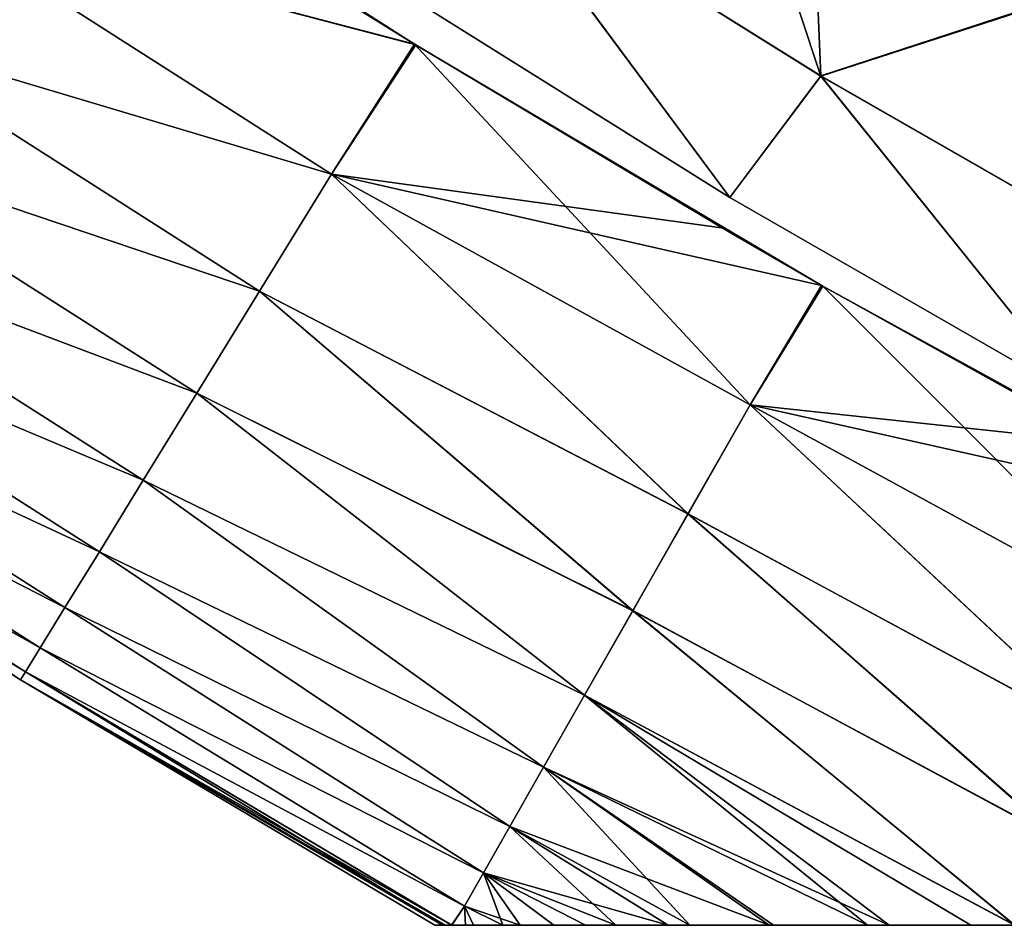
# Model space of a CAD drawing. Header units: millimetres. Extents: x -101 to 102, y -40 to 284.
# Tile 58 of 183: x -79 to -66, y 55 to 67. Entities that reach past the tile are written whole.
import ezdxf

# ---------------------------------------------------------------- set-up
doc = ezdxf.new("R2010")
doc.units = ezdxf.units.MM
doc.header["$LTSCALE"] = 65.185185
for name, color, linetype in [('48', 7, 'CONTINUOUS'), ('53', 7, 'CONTINUOUS'), ('88', 7, 'CONTINUOUS'), ('97', 7, 'CONTINUOUS')]:
    doc.layers.add(name, color=color, linetype=linetype)

msp = doc.modelspace()

# ---------------------------------------------------------------- linework, layer by layer
at = {"layer": '48', "color": 7, "linetype": 'Continuous'}
for points in [[(-69.435, 55.3, -0.054), (-69.32, 55.3, 2.797), (-73.537, 55.3, 0.182), (-69.435, 55.3, -0.054)], [(-73.537, 55.3, 0.182), (-69.32, 55.3, 2.797), (-73.405, 55.3, 3.018), (-73.537, 55.3, 0.182)], [(-73.442, 55.3, -2.583), (-69.435, 55.3, -0.054), (-73.537, 55.3, 0.182), (-73.442, 55.3, -2.583)], [(-69.31, 55.3, -2.919), (-69.435, 55.3, -0.054), (-73.442, 55.3, -2.583), (-69.31, 55.3, -2.919)], [(-73.326, 55.3, -3.861), (-69.31, 55.3, -2.919), (-73.442, 55.3, -2.583), (-73.326, 55.3, -3.861)], [(-69.32, 55.3, 2.797), (-68.969, 55.3, 5.626), (-73.405, 55.3, 3.018), (-69.32, 55.3, 2.797)], [(-73.405, 55.3, 3.018), (-68.969, 55.3, 5.626), (-73.328, 55.3, 3.837), (-73.405, 55.3, 3.018)], [(-73.328, 55.3, 3.837), (-68.969, 55.3, 5.626), (-73.053, 55.3, 5.902), (-73.328, 55.3, 3.837)], [(-73.152, 55.3, -5.265), (-69.31, 55.3, -2.919), (-73.326, 55.3, -3.861), (-73.152, 55.3, -5.265)], [(-68.944, 55.3, -5.765), (-69.31, 55.3, -2.919), (-73.152, 55.3, -5.265), (-68.944, 55.3, -5.765)], [(-72.684, 55.3, -7.838), (-68.944, 55.3, -5.765), (-73.152, 55.3, -5.265), (-72.684, 55.3, -7.838)], [(-68.969, 55.3, 5.626), (-68.387, 55.3, 8.411), (-73.053, 55.3, 5.902), (-68.969, 55.3, 5.626)], [(-73.053, 55.3, 5.902), (-68.387, 55.3, 8.411), (-72.467, 55.3, 8.759), (-73.053, 55.3, 5.902)], [(-68.346, 55.3, -8.574), (-68.944, 55.3, -5.765), (-72.684, 55.3, -7.838), (-68.346, 55.3, -8.574)], [(-72.048, 55.3, -10.319), (-68.346, 55.3, -8.574), (-72.684, 55.3, -7.838), (-72.048, 55.3, -10.319)], [(-68.387, 55.3, 8.411), (-67.586, 55.3, 11.143), (-72.467, 55.3, 8.759), (-68.387, 55.3, 8.411)], [(-72.467, 55.3, 8.759), (-67.586, 55.3, 11.143), (-71.651, 55.3, 11.6), (-72.467, 55.3, 8.759)], [(-67.533, 55.3, -11.295), (-68.346, 55.3, -8.574), (-72.048, 55.3, -10.319), (-67.533, 55.3, -11.295)], [(-71.267, 55.3, -12.716), (-67.533, 55.3, -11.295), (-72.048, 55.3, -10.319), (-71.267, 55.3, -12.716)], [(-67.586, 55.3, 11.143), (-66.569, 55.3, 13.812), (-71.651, 55.3, 11.6), (-67.586, 55.3, 11.143)], [(-71.651, 55.3, 11.6), (-66.569, 55.3, 13.812), (-70.612, 55.3, 14.396), (-71.651, 55.3, 11.6)], [(-66.525, 55.3, -13.921), (-67.533, 55.3, -11.295), (-71.267, 55.3, -12.716), (-66.525, 55.3, -13.921)], [(-70.341, 55.3, -15.028), (-66.525, 55.3, -13.921), (-71.267, 55.3, -12.716), (-70.341, 55.3, -15.028)], [(-66.569, 55.3, 13.812), (-65.366, 55.3, 16.387), (-70.612, 55.3, 14.396), (-66.569, 55.3, 13.812)], [(-70.612, 55.3, 14.396), (-65.366, 55.3, 16.387), (-69.348, 55.3, 17.15), (-70.612, 55.3, 14.396)], [(-65.334, 55.3, -16.442), (-66.525, 55.3, -13.921), (-70.341, 55.3, -15.028), (-65.334, 55.3, -16.442)], [(-69.291, 55.3, -17.262), (-65.334, 55.3, -16.442), (-70.341, 55.3, -15.028), (-69.291, 55.3, -17.262)], [(-65.366, 55.3, 16.387), (-63.983, 55.3, 18.862), (-69.348, 55.3, 17.15), (-65.366, 55.3, 16.387)], [(-69.348, 55.3, 17.15), (-63.983, 55.3, 18.862), (-67.844, 55.3, 19.875), (-69.348, 55.3, 17.15)], [(-63.994, 55.3, -18.847), (-65.334, 55.3, -16.442), (-69.291, 55.3, -17.262), (-63.994, 55.3, -18.847)], [(-68.114, 55.3, -19.417), (-63.994, 55.3, -18.847), (-69.291, 55.3, -17.262), (-68.114, 55.3, -19.417)], [(-62.512, 55.3, -21.132), (-63.994, 55.3, -18.847), (-68.114, 55.3, -19.417), (-62.512, 55.3, -21.132)], [(-66.819, 55.3, -21.508), (-62.512, 55.3, -21.132), (-68.114, 55.3, -19.417), (-66.819, 55.3, -21.508)], [(-63.983, 55.3, 18.862), (-62.443, 55.3, 21.234), (-67.844, 55.3, 19.875), (-63.983, 55.3, 18.862)], [(-67.844, 55.3, 19.875), (-62.443, 55.3, 21.234), (-66.268, 55.3, 22.332), (-67.844, 55.3, 19.875)], [(-66.273, 55.3, -22.319), (-62.512, 55.3, -21.132), (-66.819, 55.3, -21.508), (-66.273, 55.3, -22.319)]]:
    msp.add_3dface(points, dxfattribs=at)
at = {"layer": '53', "color": 7, "linetype": 'Continuous'}
for points in [[(-78.784, 69.541, -35.807), (-73.794, 66.353, -35.796), (-79.885, 67.948, -32.127), (-78.784, 69.541, -35.807)], [(-75.135, 67.187, -35.799), (-73.794, 66.353, -35.796), (-78.784, 69.541, -35.807), (-75.135, 67.187, -35.799)], [(-79.885, 67.948, -32.127), (-74.834, 64.722, -32.117), (-80.835, 66.511, -28.343), (-79.885, 67.948, -32.127)], [(-80.835, 66.511, 28.343), (-74.834, 64.722, 32.117), (-79.885, 67.948, 32.127), (-80.835, 66.511, 28.343)], [(-73.794, 66.353, -35.796), (-74.834, 64.722, -32.117), (-79.885, 67.948, -32.127), (-73.794, 66.353, -35.796)], [(-74.834, 64.722, 32.117), (-73.777, 66.343, 35.796), (-79.885, 67.948, 32.127), (-74.834, 64.722, 32.117)], [(-73.777, 66.343, 35.796), (-75.061, 67.141, 35.799), (-79.885, 67.948, 32.127), (-73.777, 66.343, 35.796)], [(-80.835, 66.511, -28.343), (-75.735, 63.255, -28.334), (-81.664, 65.256, -24.467), (-80.835, 66.511, -28.343)], [(-81.664, 65.256, 24.467), (-75.735, 63.255, 28.334), (-80.835, 66.511, 28.343), (-81.664, 65.256, 24.467)], [(-74.834, 64.722, -32.117), (-75.735, 63.255, -28.334), (-80.835, 66.511, -28.343), (-74.834, 64.722, -32.117)], [(-75.735, 63.255, 28.334), (-74.834, 64.722, 32.117), (-80.835, 66.511, 28.343), (-75.735, 63.255, 28.334)], [(-73.794, 66.353, -35.796), (-69.585, 61.828, -32.489), (-74.834, 64.722, -32.117), (-73.794, 66.353, -35.796)], [(-74.834, 64.722, 32.117), (-69.944, 64.048, 35.786), (-73.777, 66.343, 35.796), (-74.834, 64.722, 32.117)], [(-68.672, 63.315, -35.783), (-69.585, 61.828, -32.489), (-73.794, 66.353, -35.796), (-68.672, 63.315, -35.783)], [(-69.825, 63.979, -35.786), (-68.672, 63.315, -35.783), (-73.794, 66.353, -35.796), (-69.825, 63.979, -35.786)], [(-81.664, 65.256, -24.467), (-76.522, 61.974, -24.459), (-82.371, 64.187, -20.512), (-81.664, 65.256, -24.467)], [(-82.371, 64.187, 20.512), (-76.522, 61.974, 24.459), (-81.664, 65.256, 24.467), (-82.371, 64.187, 20.512)], [(-75.735, 63.255, -28.334), (-76.522, 61.974, -24.459), (-81.664, 65.256, -24.467), (-75.735, 63.255, -28.334)], [(-76.522, 61.974, 24.459), (-75.735, 63.255, 28.334), (-81.664, 65.256, 24.467), (-76.522, 61.974, 24.459)], [(-75.735, 63.255, 28.334), (-70.365, 60.461, 29.108), (-74.834, 64.722, 32.117), (-75.735, 63.255, 28.334)], [(-74.834, 64.722, -32.117), (-70.364, 60.462, -29.11), (-75.735, 63.255, -28.334), (-74.834, 64.722, -32.117)], [(-70.365, 60.461, 29.108), (-69.586, 61.828, 32.488), (-74.834, 64.722, 32.117), (-70.365, 60.461, 29.108)], [(-69.586, 61.828, 32.488), (-68.689, 63.324, 35.783), (-74.834, 64.722, 32.117), (-69.586, 61.828, 32.488)], [(-68.689, 63.324, 35.783), (-69.944, 64.048, 35.786), (-74.834, 64.722, 32.117), (-68.689, 63.324, 35.783)], [(-69.585, 61.828, -32.489), (-70.364, 60.462, -29.11), (-74.834, 64.722, -32.117), (-69.585, 61.828, -32.489)], [(-82.371, 64.187, -20.512), (-77.193, 60.883, -20.505), (-82.952, 63.308, -16.49), (-82.371, 64.187, -20.512)], [(-82.952, 63.308, 16.49), (-77.193, 60.883, 20.505), (-82.371, 64.187, 20.512), (-82.952, 63.308, 16.49)], [(-76.522, 61.974, -24.459), (-77.193, 60.883, -20.505), (-82.371, 64.187, -20.512), (-76.522, 61.974, -24.459)], [(-77.193, 60.883, 20.505), (-76.522, 61.974, 24.459), (-82.371, 64.187, 20.512), (-77.193, 60.883, 20.505)], [(-69.586, 61.828, 32.488), (-65.146, 61.353, 35.773), (-68.689, 63.324, 35.783), (-69.586, 61.828, 32.488)], [(-82.952, 63.308, -16.49), (-77.744, 59.986, -16.484), (-83.407, 62.621, -12.414), (-82.952, 63.308, -16.49)], [(-83.407, 62.621, 12.414), (-77.744, 59.986, 16.484), (-82.952, 63.308, 16.49), (-83.407, 62.621, 12.414)], [(-77.193, 60.883, -20.505), (-77.744, 59.986, -16.484), (-82.952, 63.308, -16.49), (-77.193, 60.883, -20.505)], [(-77.744, 59.986, 16.484), (-77.193, 60.883, 20.505), (-82.952, 63.308, 16.49), (-77.744, 59.986, 16.484)], [(-76.522, 61.974, 24.459), (-71.057, 59.246, 25.652), (-75.735, 63.255, 28.334), (-76.522, 61.974, 24.459)], [(-75.735, 63.255, -28.334), (-71.057, 59.247, -25.655), (-76.522, 61.974, -24.459), (-75.735, 63.255, -28.334)], [(-71.057, 59.246, 25.652), (-70.365, 60.461, 29.108), (-75.735, 63.255, 28.334), (-71.057, 59.246, 25.652)], [(-70.364, 60.462, -29.11), (-71.057, 59.247, -25.655), (-75.735, 63.255, -28.334), (-70.364, 60.462, -29.11)], [(-69.585, 61.828, -32.489), (-68.672, 63.315, -35.783), (-64.328, 58.964, -32.519), (-69.585, 61.828, -32.489)], [(-64.328, 58.964, -32.519), (-68.672, 63.315, -35.783), (-63.461, 60.451, -35.768), (-64.328, 58.964, -32.519)], [(-63.461, 60.451, -35.768), (-68.672, 63.315, -35.783), (-64.876, 61.207, -35.772), (-63.461, 60.451, -35.768)], [(-83.407, 62.621, -12.414), (-78.175, 59.285, -12.41), (-83.732, 62.128, -8.299), (-83.407, 62.621, -12.414)], [(-83.732, 62.128, 8.299), (-78.175, 59.285, 12.41), (-83.407, 62.621, 12.414), (-83.732, 62.128, 8.299)], [(-77.744, 59.986, -16.484), (-78.175, 59.285, -12.41), (-83.407, 62.621, -12.414), (-77.744, 59.986, -16.484)], [(-78.175, 59.285, 12.41), (-77.744, 59.986, 16.484), (-83.407, 62.621, 12.414), (-78.175, 59.285, 12.41)], [(-83.732, 62.128, -8.299), (-78.484, 58.782, -8.296), (-83.928, 61.832, -4.156), (-83.732, 62.128, -8.299)], [(-83.928, 61.832, 4.156), (-78.484, 58.782, 8.296), (-83.732, 62.128, 8.299), (-83.928, 61.832, 4.156)], [(-78.175, 59.285, -12.41), (-78.484, 58.782, -8.296), (-83.732, 62.128, -8.299), (-78.175, 59.285, -12.41)], [(-78.484, 58.782, 8.296), (-78.175, 59.285, 12.41), (-83.732, 62.128, 8.299), (-78.484, 58.782, 8.296)], [(-77.193, 60.883, 20.505), (-71.661, 58.185, 22.129), (-76.522, 61.974, 24.459), (-77.193, 60.883, 20.505)], [(-76.522, 61.974, -24.459), (-71.661, 58.186, -22.134), (-77.193, 60.883, -20.505), (-76.522, 61.974, -24.459)], [(-71.661, 58.185, 22.129), (-71.057, 59.246, 25.652), (-76.522, 61.974, 24.459), (-71.661, 58.185, 22.129)], [(-71.057, 59.247, -25.655), (-71.661, 58.186, -22.134), (-76.522, 61.974, -24.459), (-71.057, 59.247, -25.655)], [(-83.928, 61.832, -4.156), (-78.732, 58.379, 0), (-83.993, 61.734, 0), (-83.928, 61.832, -4.156)], [(-83.993, 61.734, 0), (-78.67, 58.48, 4.155), (-83.928, 61.832, 4.156), (-83.993, 61.734, 0)], [(-78.732, 58.379, 0), (-78.67, 58.48, 4.155), (-83.993, 61.734, 0), (-78.732, 58.379, 0)], [(-78.484, 58.782, -8.296), (-78.67, 58.48, -4.155), (-83.928, 61.832, -4.156), (-78.484, 58.782, -8.296)], [(-78.67, 58.48, -4.155), (-78.732, 58.379, 0), (-83.928, 61.832, -4.156), (-78.67, 58.48, -4.155)], [(-78.67, 58.48, 4.155), (-78.484, 58.782, 8.296), (-83.928, 61.832, 4.156), (-78.67, 58.48, 4.155)], [(-70.365, 60.461, 29.108), (-65.05, 57.592, 29.197), (-69.586, 61.828, 32.488), (-70.365, 60.461, 29.108)], [(-70.364, 60.462, -29.11), (-69.585, 61.828, -32.489), (-65.052, 57.589, -29.188), (-70.364, 60.462, -29.11)], [(-65.05, 57.592, 29.197), (-64.327, 58.966, 32.524), (-69.586, 61.828, 32.488), (-65.05, 57.592, 29.197)], [(-64.327, 58.966, 32.524), (-63.478, 60.46, 35.768), (-69.586, 61.828, 32.488), (-64.327, 58.966, 32.524)], [(-63.478, 60.46, 35.768), (-65.146, 61.353, 35.773), (-69.586, 61.828, 32.488), (-63.478, 60.46, 35.768)], [(-65.052, 57.589, -29.188), (-69.585, 61.828, -32.489), (-64.328, 58.964, -32.519), (-65.052, 57.589, -29.188)], [(-77.744, 59.986, 16.484), (-72.176, 57.282, 18.549), (-77.193, 60.883, 20.505), (-77.744, 59.986, 16.484)], [(-77.193, 60.883, -20.505), (-72.175, 57.284, -18.554), (-77.744, 59.986, -16.484), (-77.193, 60.883, -20.505)], [(-72.176, 57.282, 18.549), (-71.661, 58.185, 22.129), (-77.193, 60.883, 20.505), (-72.176, 57.282, 18.549)], [(-71.661, 58.186, -22.134), (-72.175, 57.284, -18.554), (-77.193, 60.883, -20.505), (-71.661, 58.186, -22.134)], [(-71.057, 59.247, -25.655), (-70.364, 60.462, -29.11), (-65.698, 56.364, -25.783), (-71.057, 59.247, -25.655)], [(-71.057, 59.246, 25.652), (-65.695, 56.369, 25.797), (-70.365, 60.461, 29.108), (-71.057, 59.246, 25.652)], [(-65.695, 56.369, 25.797), (-65.05, 57.592, 29.197), (-70.365, 60.461, 29.108), (-65.695, 56.369, 25.797)], [(-65.698, 56.364, -25.783), (-70.364, 60.462, -29.11), (-65.052, 57.589, -29.188), (-65.698, 56.364, -25.783)], [(-78.175, 59.285, 12.41), (-72.599, 56.54, 14.92), (-77.744, 59.986, 16.484), (-78.175, 59.285, 12.41)], [(-77.744, 59.986, -16.484), (-72.598, 56.541, -14.927), (-78.175, 59.285, -12.41), (-77.744, 59.986, -16.484)], [(-72.599, 56.54, 14.92), (-72.176, 57.282, 18.549), (-77.744, 59.986, 16.484), (-72.599, 56.54, 14.92)], [(-72.175, 57.284, -18.554), (-72.598, 56.541, -14.927), (-77.744, 59.986, -16.484), (-72.175, 57.284, -18.554)], [(-78.484, 58.782, 8.296), (-72.93, 55.959, 11.252), (-78.175, 59.285, 12.41), (-78.484, 58.782, 8.296)], [(-78.175, 59.285, -12.41), (-72.93, 55.96, -11.26), (-78.484, 58.782, -8.296), (-78.175, 59.285, -12.41)], [(-72.93, 55.959, 11.252), (-72.599, 56.54, 14.92), (-78.175, 59.285, 12.41), (-72.93, 55.959, 11.252)], [(-72.598, 56.541, -14.927), (-72.93, 55.96, -11.26), (-78.175, 59.285, -12.41), (-72.598, 56.541, -14.927)], [(-66.273, 55.3, -22.319), (-71.661, 58.186, -22.134), (-71.057, 59.247, -25.655), (-66.273, 55.3, -22.319)], [(-71.661, 58.185, 22.129), (-66.268, 55.3, 22.332), (-71.057, 59.246, 25.652), (-71.661, 58.185, 22.129)], [(-66.273, 55.3, -22.319), (-71.057, 59.247, -25.655), (-65.698, 56.364, -25.783), (-66.273, 55.3, -22.319)], [(-66.268, 55.3, 22.332), (-65.695, 56.369, 25.797), (-71.057, 59.246, 25.652), (-66.268, 55.3, 22.332)], [(-78.67, 58.48, 4.155), (-73.168, 55.541, 7.555), (-78.484, 58.782, 8.296), (-78.67, 58.48, 4.155)], [(-78.484, 58.782, -8.296), (-73.168, 55.542, -7.564), (-78.67, 58.48, -4.155), (-78.484, 58.782, -8.296)], [(-73.168, 55.541, 7.555), (-72.93, 55.959, 11.252), (-78.484, 58.782, 8.296), (-73.168, 55.541, 7.555)], [(-72.93, 55.96, -11.26), (-73.168, 55.542, -7.564), (-78.484, 58.782, -8.296), (-72.93, 55.96, -11.26)], [(-78.67, 58.48, -4.155), (-73.442, 55.3, -2.583), (-78.732, 58.379, 0), (-78.67, 58.48, -4.155)], [(-78.732, 58.379, 0), (-73.328, 55.3, 3.837), (-78.67, 58.48, 4.155), (-78.732, 58.379, 0)], [(-73.326, 55.3, -3.861), (-73.442, 55.3, -2.583), (-78.67, 58.48, -4.155), (-73.326, 55.3, -3.861)], [(-73.168, 55.542, -7.564), (-73.326, 55.3, -3.861), (-78.67, 58.48, -4.155), (-73.168, 55.542, -7.564)], [(-73.328, 55.3, 3.837), (-73.168, 55.541, 7.555), (-78.67, 58.48, 4.155), (-73.328, 55.3, 3.837)], [(-73.442, 55.3, -2.583), (-73.537, 55.3, 0.182), (-78.732, 58.379, 0), (-73.442, 55.3, -2.583)], [(-73.537, 55.3, 0.182), (-73.405, 55.3, 3.018), (-78.732, 58.379, 0), (-73.537, 55.3, 0.182)], [(-73.405, 55.3, 3.018), (-73.328, 55.3, 3.837), (-78.732, 58.379, 0), (-73.405, 55.3, 3.018)], [(-72.176, 57.282, 18.549), (-67.844, 55.3, 19.875), (-71.661, 58.185, 22.129), (-72.176, 57.282, 18.549)], [(-68.114, 55.3, -19.417), (-72.175, 57.284, -18.554), (-71.661, 58.186, -22.134), (-68.114, 55.3, -19.417)], [(-66.273, 55.3, -22.319), (-66.819, 55.3, -21.508), (-71.661, 58.186, -22.134), (-66.273, 55.3, -22.319)], [(-66.819, 55.3, -21.508), (-68.114, 55.3, -19.417), (-71.661, 58.186, -22.134), (-66.819, 55.3, -21.508)], [(-67.844, 55.3, 19.875), (-66.268, 55.3, 22.332), (-71.661, 58.185, 22.129), (-67.844, 55.3, 19.875)], [(-72.599, 56.54, 14.92), (-69.348, 55.3, 17.15), (-72.176, 57.282, 18.549), (-72.599, 56.54, 14.92)], [(-70.341, 55.3, -15.028), (-72.598, 56.541, -14.927), (-72.175, 57.284, -18.554), (-70.341, 55.3, -15.028)], [(-69.348, 55.3, 17.15), (-67.844, 55.3, 19.875), (-72.176, 57.282, 18.549), (-69.348, 55.3, 17.15)], [(-68.114, 55.3, -19.417), (-69.291, 55.3, -17.262), (-72.175, 57.284, -18.554), (-68.114, 55.3, -19.417)], [(-69.291, 55.3, -17.262), (-70.341, 55.3, -15.028), (-72.175, 57.284, -18.554), (-69.291, 55.3, -17.262)], [(-71.267, 55.3, -12.716), (-72.93, 55.96, -11.26), (-72.598, 56.541, -14.927), (-71.267, 55.3, -12.716)], [(-72.93, 55.959, 11.252), (-70.612, 55.3, 14.396), (-72.599, 56.54, 14.92), (-72.93, 55.959, 11.252)], [(-70.612, 55.3, 14.396), (-69.348, 55.3, 17.15), (-72.599, 56.54, 14.92), (-70.612, 55.3, 14.396)], [(-70.341, 55.3, -15.028), (-71.267, 55.3, -12.716), (-72.598, 56.541, -14.927), (-70.341, 55.3, -15.028)], [(-72.684, 55.3, -7.838), (-73.168, 55.542, -7.564), (-72.93, 55.96, -11.26), (-72.684, 55.3, -7.838)], [(-73.168, 55.541, 7.555), (-72.467, 55.3, 8.759), (-72.93, 55.959, 11.252), (-73.168, 55.541, 7.555)], [(-71.267, 55.3, -12.716), (-72.048, 55.3, -10.319), (-72.93, 55.96, -11.26), (-71.267, 55.3, -12.716)], [(-72.048, 55.3, -10.319), (-72.684, 55.3, -7.838), (-72.93, 55.96, -11.26), (-72.048, 55.3, -10.319)], [(-72.467, 55.3, 8.759), (-71.651, 55.3, 11.6), (-72.93, 55.959, 11.252), (-72.467, 55.3, 8.759)], [(-71.651, 55.3, 11.6), (-70.612, 55.3, 14.396), (-72.93, 55.959, 11.252), (-71.651, 55.3, 11.6)], [(-73.328, 55.3, 3.837), (-73.053, 55.3, 5.902), (-73.168, 55.541, 7.555), (-73.328, 55.3, 3.837)], [(-73.152, 55.3, -5.265), (-73.326, 55.3, -3.861), (-73.168, 55.542, -7.564), (-73.152, 55.3, -5.265)], [(-72.684, 55.3, -7.838), (-73.152, 55.3, -5.265), (-73.168, 55.542, -7.564), (-72.684, 55.3, -7.838)], [(-73.053, 55.3, 5.902), (-72.467, 55.3, 8.759), (-73.168, 55.541, 7.555), (-73.053, 55.3, 5.902)]]:
    msp.add_3dface(points, dxfattribs=at)
at = {"layer": '88', "color": 7, "linetype": 'Continuous'}
for points in [[(-69.841, 64.43, -36.5), (-74.149, 67.129, -36.5), (-72.938, 68.6, -39.347), (-69.841, 64.43, -36.5)], [(-68.701, 65.952, -39.345), (-69.841, 64.43, -36.5), (-72.938, 68.6, -39.347), (-68.701, 65.952, -39.345)], [(-68.701, 65.952, -39.345), (-72.938, 68.6, -39.347), (-68.761, 67.447, -41.038), (-68.701, 65.952, -39.345)], [(-68.701, 65.952, -39.345), (-68.761, 67.447, -41.038), (-66.075, 66.811, -42.088), (-68.701, 65.952, -39.345)], [(-64.364, 63.465, -39.345), (-68.701, 65.952, -39.345), (-66.075, 66.811, -42.088), (-64.364, 63.465, -39.345)], [(-65.435, 61.894, -36.5), (-69.841, 64.43, -36.5), (-68.701, 65.952, -39.345), (-65.435, 61.894, -36.5)], [(-64.364, 63.465, -39.345), (-65.435, 61.894, -36.5), (-68.701, 65.952, -39.345), (-64.364, 63.465, -39.345)]]:
    msp.add_3dface(points, dxfattribs=at)
at = {"layer": '97', "color": 7, "linetype": 'Continuous'}
for points in [[(-69.841, 64.43, 36.5), (-72.928, 68.596, 39.35), (-74.149, 67.129, 36.5), (-69.841, 64.43, 36.5)], [(-68.698, 65.951, 39.345), (-72.928, 68.596, 39.35), (-69.841, 64.43, 36.5), (-68.698, 65.951, 39.345)], [(-72.928, 68.596, 39.35), (-68.698, 65.951, 39.345), (-69.232, 67.567, 40.851), (-72.928, 68.596, 39.35)], [(-68.698, 65.951, 39.345), (-66.055, 66.805, 42.095), (-69.232, 67.567, 40.851), (-68.698, 65.951, 39.345)], [(-68.698, 65.951, 39.345), (-64.362, 63.463, 39.345), (-66.055, 66.805, 42.095), (-68.698, 65.951, 39.345)], [(-65.435, 61.894, 36.5), (-68.698, 65.951, 39.345), (-69.841, 64.43, 36.5), (-65.435, 61.894, 36.5)], [(-64.362, 63.463, 39.345), (-68.698, 65.951, 39.345), (-65.435, 61.894, 36.5), (-64.362, 63.463, 39.345)]]:
    msp.add_3dface(points, dxfattribs=at)

doc.saveas('drawing.dxf')
